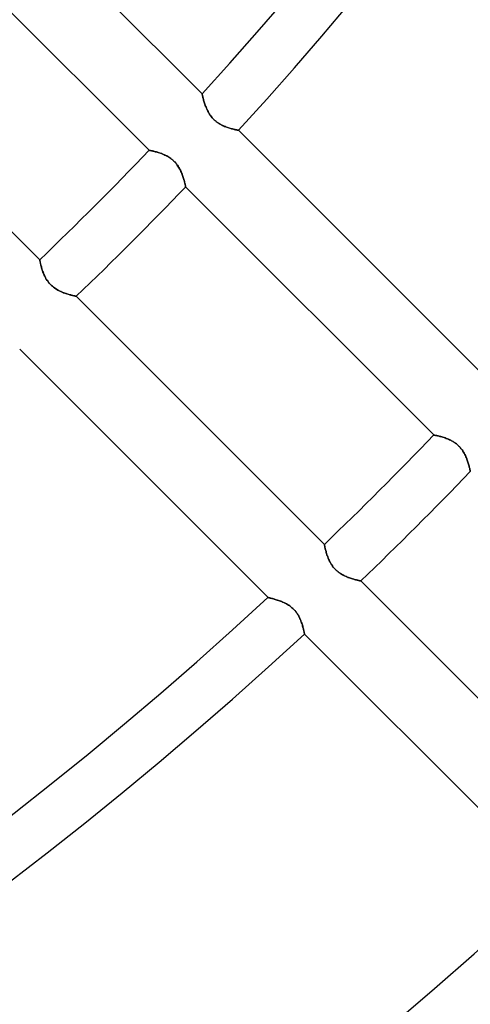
# Model space of a CAD drawing. Header units: millimetres. Extents: x -215 to 215, y -215 to 215.
# Tile 25 of 57: x 74 to 88, y -101 to -71. Entities that reach past the tile are written whole.
import ezdxf

# ---------------------------------------------------------------- set-up
doc = ezdxf.new("R2010")
doc.units = ezdxf.units.MM
doc.layers.add('MAIN-1', color=7, linetype='Continuous')
doc.layers.add('MAIN-2', color=7, linetype='Continuous')

msp = doc.modelspace()

# ---------------------------------------------------------------- linework, layer by layer
at = {"layer": 'MAIN-1'}
for p, q in [((79.837, -73.112), (72.207, -65.483)), ((70.588, -67.225), (78.211, -74.849)), ((74.849, -78.211), (67.225, -70.588)), ((79.837, -73.114), (79.837, -73.112)), ((79.838, -73.118), (79.837, -73.114)), ((79.84, -73.126), (79.838, -73.118)), ((79.842, -73.136), (79.84, -73.126)), ((79.845, -73.149), (79.842, -73.136)), ((79.848, -73.165), (79.845, -73.149)), ((79.853, -73.183), (79.848, -73.165)), ((79.857, -73.204), (79.853, -73.183)), ((79.863, -73.227), (79.857, -73.204)), ((79.869, -73.252), (79.863, -73.227)), ((79.876, -73.278), (79.869, -73.252)), ((79.884, -73.307), (79.876, -73.278)), ((79.893, -73.337), (79.884, -73.307)), ((79.902, -73.368), (79.893, -73.337)), ((79.912, -73.4), (79.902, -73.368)), ((79.924, -73.434), (79.912, -73.4)), ((79.936, -73.468), (79.924, -73.434)), ((79.949, -73.502), (79.936, -73.468)), ((79.963, -73.537), (79.949, -73.502)), ((79.978, -73.572), (79.963, -73.537)), ((79.994, -73.608), (79.978, -73.572)), ((80.011, -73.643), (79.994, -73.608)), ((80.03, -73.678), (80.011, -73.643)), ((80.051, -73.713), (80.03, -73.678)), ((80.073, -73.748), (80.051, -73.713)), ((80.096, -73.783), (80.073, -73.748)), ((80.122, -73.816), (80.096, -73.783)), ((80.149, -73.849), (80.122, -73.816)), ((80.177, -73.88), (80.149, -73.849)), ((80.206, -73.91), (80.177, -73.88)), ((80.237, -73.938), (80.206, -73.91)), ((80.27, -73.965), (80.237, -73.938)), ((80.303, -73.99), (80.27, -73.965)), ((80.337, -74.014), (80.303, -73.99)), ((80.372, -74.035), (80.337, -74.014)), ((80.407, -74.055), (80.372, -74.035)), ((80.442, -74.074), (80.407, -74.055)), ((80.477, -74.091), (80.442, -74.074)), ((80.512, -74.106), (80.477, -74.091)), ((80.547, -74.121), (80.512, -74.106)), ((80.581, -74.134), (80.547, -74.121)), ((80.615, -74.146), (80.581, -74.134)), ((80.648, -74.157), (80.615, -74.146)), ((80.681, -74.168), (80.648, -74.157)), ((80.712, -74.177), (80.681, -74.168)), ((80.743, -74.185), (80.712, -74.177)), ((80.772, -74.193), (80.743, -74.185)), ((80.8, -74.2), (80.772, -74.193)), ((80.825, -74.206), (80.8, -74.2)), ((80.849, -74.212), (80.825, -74.206)), ((80.871, -74.216), (80.849, -74.212)), ((80.891, -74.221), (80.871, -74.216)), ((80.909, -74.224), (80.891, -74.221)), ((80.924, -74.227), (80.909, -74.224)), ((80.936, -74.23), (80.924, -74.227)), ((80.946, -74.231), (80.936, -74.23)), ((80.953, -74.233), (80.946, -74.231)), ((80.957, -74.234), (80.953, -74.233)), ((80.958, -74.234), (80.957, -74.234)), ((88.586, -81.862), (80.958, -74.234)), ((78.211, -74.849), (78.212, -74.849)), ((78.212, -74.849), (78.217, -74.85)), ((78.217, -74.85), (78.224, -74.851)), ((78.224, -74.851), (78.234, -74.853)), ((78.234, -74.853), (78.247, -74.856)), ((78.247, -74.856), (78.262, -74.859)), ((78.262, -74.859), (78.28, -74.863)), ((78.28, -74.863), (78.3, -74.867)), ((78.3, -74.867), (78.322, -74.872)), ((78.322, -74.872), (78.346, -74.878)), ((78.346, -74.878), (78.372, -74.884)), ((78.372, -74.884), (78.4, -74.891)), ((78.4, -74.891), (78.43, -74.899)), ((78.43, -74.899), (78.46, -74.908)), ((78.46, -74.908), (78.492, -74.917)), ((78.492, -74.917), (78.525, -74.928)), ((78.525, -74.928), (78.558, -74.939)), ((78.558, -74.939), (78.592, -74.951)), ((78.592, -74.951), (78.627, -74.965)), ((78.627, -74.965), (78.661, -74.979)), ((78.661, -74.979), (78.696, -74.995)), ((78.696, -74.995), (78.731, -75.012)), ((78.731, -75.012), (78.767, -75.031)), ((78.767, -75.031), (78.802, -75.051)), ((78.802, -75.051), (78.836, -75.073)), ((78.836, -75.073), (78.871, -75.097)), ((78.871, -75.097), (78.904, -75.122)), ((78.904, -75.122), (78.936, -75.149)), ((78.936, -75.149), (78.967, -75.177)), ((78.967, -75.177), (78.997, -75.207)), ((78.997, -75.207), (79.025, -75.238)), ((79.025, -75.238), (79.052, -75.271)), ((79.052, -75.271), (79.077, -75.304)), ((79.077, -75.304), (79.101, -75.339)), ((79.101, -75.339), (79.122, -75.373)), ((79.122, -75.373), (79.143, -75.408)), ((79.143, -75.408), (79.161, -75.444)), ((79.161, -75.444), (79.179, -75.479)), ((79.179, -75.479), (79.195, -75.514)), ((79.195, -75.514), (79.21, -75.549)), ((79.21, -75.549), (79.224, -75.584)), ((79.224, -75.584), (79.236, -75.619)), ((79.236, -75.619), (79.248, -75.653)), ((79.248, -75.653), (79.259, -75.686)), ((79.259, -75.686), (79.269, -75.718)), ((79.269, -75.718), (79.278, -75.749)), ((79.278, -75.749), (79.286, -75.778)), ((79.286, -75.778), (79.294, -75.806)), ((79.294, -75.806), (79.301, -75.833)), ((79.301, -75.833), (79.307, -75.857)), ((79.307, -75.857), (79.312, -75.879)), ((79.312, -75.879), (79.317, -75.9)), ((79.317, -75.9), (79.321, -75.918)), ((79.321, -75.918), (79.324, -75.933)), ((79.324, -75.933), (79.327, -75.946)), ((79.327, -75.946), (79.329, -75.956)), ((79.329, -75.956), (79.331, -75.964)), ((79.331, -75.964), (79.332, -75.968)), ((79.332, -75.968), (79.332, -75.97)), ((79.332, -75.97), (86.955, -83.592)), ((74.849, -78.212), (74.849, -78.211)), ((74.85, -78.216), (74.849, -78.212)), ((74.851, -78.222), (74.85, -78.216)), ((74.853, -78.231), (74.851, -78.222)), ((74.855, -78.242), (74.853, -78.231)), ((74.858, -78.256), (74.855, -78.242)), ((74.861, -78.271), (74.858, -78.256)), ((74.865, -78.289), (74.861, -78.271)), ((74.869, -78.309), (74.865, -78.289)), ((74.874, -78.331), (74.869, -78.309)), ((74.879, -78.354), (74.874, -78.331)), ((74.886, -78.379), (74.879, -78.354)), ((74.892, -78.405), (74.886, -78.379)), ((74.9, -78.433), (74.892, -78.405)), ((74.908, -78.462), (74.9, -78.433)), ((74.917, -78.492), (74.908, -78.462)), ((74.927, -78.523), (74.917, -78.492)), ((74.938, -78.554), (74.927, -78.523)), ((74.949, -78.587), (74.938, -78.554)), ((74.962, -78.619), (74.949, -78.587)), ((74.975, -78.652), (74.962, -78.619)), ((74.99, -78.685), (74.975, -78.652)), ((75.006, -78.718), (74.99, -78.685)), ((75.022, -78.751), (75.006, -78.718)), ((75.041, -78.784), (75.022, -78.751)), ((75.06, -78.817), (75.041, -78.784)), ((75.081, -78.849), (75.06, -78.817)), ((75.104, -78.881), (75.081, -78.849)), ((75.128, -78.912), (75.104, -78.881)), ((75.154, -78.942), (75.128, -78.912)), ((75.181, -78.971), (75.154, -78.942)), ((75.209, -78.998), (75.181, -78.971)), ((75.238, -79.025), (75.209, -78.998)), ((75.268, -79.05), (75.238, -79.025)), ((75.3, -79.074), (75.268, -79.05)), ((75.332, -79.096), (75.3, -79.074)), ((75.364, -79.117), (75.332, -79.096)), ((75.397, -79.136), (75.364, -79.117)), ((75.43, -79.154), (75.397, -79.136)), ((75.463, -79.171), (75.43, -79.154)), ((75.496, -79.187), (75.463, -79.171)), ((75.529, -79.201), (75.496, -79.187)), ((75.561, -79.215), (75.529, -79.201)), ((75.593, -79.227), (75.561, -79.215)), ((75.625, -79.239), (75.593, -79.227)), ((75.657, -79.25), (75.625, -79.239)), ((75.687, -79.26), (75.657, -79.25)), ((75.717, -79.269), (75.687, -79.26)), ((75.746, -79.277), (75.717, -79.269)), ((75.774, -79.285), (75.746, -79.277)), ((75.8, -79.292), (75.774, -79.285)), ((75.825, -79.299), (75.8, -79.292)), ((75.849, -79.305), (75.825, -79.299)), ((75.871, -79.31), (75.849, -79.305)), ((75.89, -79.315), (75.871, -79.31)), ((75.908, -79.319), (75.89, -79.315)), ((75.924, -79.322), (75.908, -79.319)), ((75.938, -79.325), (75.924, -79.322)), ((75.949, -79.328), (75.938, -79.325)), ((75.958, -79.33), (75.949, -79.328)), ((75.964, -79.331), (75.958, -79.33)), ((75.968, -79.332), (75.964, -79.331)), ((75.97, -79.332), (75.968, -79.332)), ((83.592, -86.955), (75.97, -79.332)), ((74.234, -80.958), (81.862, -88.586)), ((86.955, -83.592), (86.956, -83.593)), ((86.956, -83.593), (86.961, -83.594)), ((86.961, -83.594), (86.968, -83.595)), ((86.968, -83.595), (86.978, -83.597)), ((86.978, -83.597), (86.99, -83.6)), ((86.99, -83.6), (87.006, -83.603)), ((87.006, -83.603), (87.024, -83.606)), ((87.024, -83.606), (87.044, -83.611)), ((87.044, -83.611), (87.066, -83.616)), ((87.066, -83.616), (87.09, -83.622)), ((87.09, -83.622), (87.116, -83.628)), ((87.116, -83.628), (87.144, -83.635)), ((87.144, -83.635), (87.174, -83.643)), ((87.174, -83.643), (87.204, -83.652)), ((87.204, -83.652), (87.236, -83.661)), ((87.236, -83.661), (87.269, -83.672)), ((87.269, -83.672), (87.302, -83.683)), ((87.302, -83.683), (87.336, -83.696)), ((87.336, -83.696), (87.371, -83.709)), ((87.371, -83.709), (87.405, -83.723)), ((87.405, -83.723), (87.44, -83.739)), ((87.44, -83.739), (87.475, -83.756)), ((87.475, -83.756), (87.511, -83.775)), ((87.511, -83.775), (87.546, -83.795)), ((87.546, -83.795), (87.58, -83.817)), ((87.58, -83.817), (87.615, -83.841)), ((87.615, -83.841), (87.648, -83.866)), ((87.648, -83.866), (87.68, -83.893)), ((87.68, -83.893), (87.711, -83.921)), ((87.711, -83.921), (87.741, -83.951)), ((87.741, -83.951), (87.769, -83.982)), ((87.769, -83.982), (87.796, -84.015)), ((87.796, -84.015), (87.821, -84.048)), ((87.821, -84.048), (87.845, -84.083)), ((87.845, -84.083), (87.867, -84.117)), ((87.867, -84.117), (87.887, -84.152)), ((87.887, -84.152), (87.906, -84.188)), ((87.906, -84.188), (87.923, -84.223)), ((87.923, -84.223), (87.939, -84.258)), ((87.939, -84.258), (87.954, -84.293)), ((87.954, -84.293), (87.968, -84.328)), ((87.968, -84.328), (87.98, -84.363)), ((87.98, -84.363), (87.992, -84.397)), ((87.992, -84.397), (88.003, -84.43)), ((88.003, -84.43), (88.013, -84.462)), ((88.013, -84.462), (88.022, -84.493)), ((88.022, -84.493), (88.03, -84.522)), ((88.03, -84.522), (88.038, -84.55)), ((88.038, -84.55), (88.045, -84.576)), ((88.045, -84.576), (88.051, -84.601)), ((88.051, -84.601), (88.056, -84.623)), ((88.056, -84.623), (88.061, -84.644)), ((88.061, -84.644), (88.065, -84.662)), ((88.065, -84.662), (88.068, -84.677)), ((88.068, -84.677), (88.071, -84.69)), ((88.071, -84.69), (88.073, -84.7)), ((88.073, -84.7), (88.074, -84.707)), ((88.074, -84.707), (88.075, -84.712)), ((88.075, -84.712), (88.076, -84.713)), ((83.593, -86.956), (83.592, -86.955)), ((83.594, -86.961), (83.593, -86.956)), ((83.595, -86.968), (83.594, -86.961)), ((83.597, -86.978), (83.595, -86.968)), ((83.6, -86.99), (83.597, -86.978)), ((83.603, -87.006), (83.6, -86.99)), ((83.606, -87.023), (83.603, -87.006)), ((83.611, -87.044), (83.606, -87.023)), ((83.616, -87.066), (83.611, -87.044)), ((83.622, -87.09), (83.616, -87.066)), ((83.628, -87.116), (83.622, -87.09)), ((83.635, -87.144), (83.628, -87.116)), ((83.643, -87.174), (83.635, -87.144)), ((83.652, -87.204), (83.643, -87.174)), ((83.662, -87.236), (83.652, -87.204)), ((83.672, -87.269), (83.662, -87.236)), ((83.684, -87.303), (83.672, -87.269)), ((83.696, -87.338), (83.684, -87.303)), ((83.71, -87.373), (83.696, -87.338)), ((83.724, -87.408), (83.71, -87.373)), ((83.74, -87.443), (83.724, -87.408)), ((83.758, -87.478), (83.74, -87.443)), ((83.777, -87.513), (83.758, -87.478)), ((83.797, -87.548), (83.777, -87.513)), ((83.819, -87.583), (83.797, -87.548)), ((83.843, -87.617), (83.819, -87.583)), ((83.868, -87.651), (83.843, -87.617)), ((83.895, -87.683), (83.868, -87.651)), ((83.924, -87.714), (83.895, -87.683)), ((83.954, -87.743), (83.924, -87.714)), ((83.985, -87.771), (83.954, -87.743)), ((84.017, -87.798), (83.985, -87.771)), ((84.051, -87.823), (84.017, -87.798)), ((84.085, -87.847), (84.051, -87.823)), ((84.12, -87.868), (84.085, -87.847)), ((84.155, -87.888), (84.12, -87.868)), ((84.191, -87.907), (84.155, -87.888)), ((84.226, -87.924), (84.191, -87.907)), ((84.261, -87.94), (84.226, -87.924)), ((84.296, -87.955), (84.261, -87.94)), ((84.33, -87.968), (84.296, -87.955)), ((84.364, -87.981), (84.33, -87.968)), ((84.398, -87.993), (84.364, -87.981)), ((84.431, -88.003), (84.398, -87.993)), ((84.462, -88.013), (84.431, -88.003)), ((84.493, -88.022), (84.462, -88.013)), ((84.523, -88.03), (84.493, -88.022)), ((84.551, -88.038), (84.523, -88.03)), ((84.577, -88.045), (84.551, -88.038)), ((84.601, -88.051), (84.577, -88.045)), ((84.624, -88.056), (84.601, -88.051)), ((84.644, -88.061), (84.624, -88.056)), ((84.662, -88.065), (84.644, -88.061)), ((84.677, -88.068), (84.662, -88.065)), ((84.69, -88.071), (84.677, -88.068)), ((84.7, -88.073), (84.69, -88.071)), ((84.708, -88.075), (84.7, -88.073)), ((84.712, -88.075), (84.708, -88.075)), ((84.713, -88.076), (84.712, -88.075)), ((92.336, -95.698), (84.713, -88.076)), ((81.862, -88.586), (81.863, -88.586)), ((81.863, -88.586), (81.868, -88.587)), ((81.868, -88.587), (81.875, -88.589)), ((81.875, -88.589), (81.885, -88.591)), ((81.885, -88.591), (81.898, -88.594)), ((81.898, -88.594), (81.914, -88.598)), ((81.914, -88.598), (81.932, -88.602)), ((81.932, -88.602), (81.952, -88.607)), ((81.952, -88.607), (81.975, -88.612)), ((81.975, -88.612), (81.999, -88.618)), ((81.999, -88.618), (82.026, -88.625)), ((82.026, -88.625), (82.054, -88.633)), ((82.054, -88.633), (82.084, -88.641)), ((82.084, -88.641), (82.115, -88.651)), ((82.115, -88.651), (82.147, -88.661)), ((82.147, -88.661), (82.18, -88.672)), ((82.18, -88.672), (82.214, -88.684)), ((82.214, -88.684), (82.248, -88.696)), ((82.248, -88.696), (82.283, -88.71)), ((82.283, -88.71), (82.318, -88.725)), ((82.318, -88.725), (82.354, -88.741)), ((82.354, -88.741), (82.389, -88.759)), ((82.389, -88.759), (82.425, -88.778)), ((82.425, -88.778), (82.46, -88.798)), ((82.46, -88.798), (82.495, -88.82)), ((82.495, -88.82), (82.53, -88.844)), ((82.53, -88.844), (82.564, -88.87)), ((82.564, -88.87), (82.597, -88.897)), ((82.597, -88.897), (82.628, -88.925)), ((82.628, -88.925), (82.659, -88.955)), ((82.659, -88.955), (82.687, -88.987)), ((82.687, -88.987), (82.715, -89.02)), ((82.715, -89.02), (82.74, -89.054)), ((82.74, -89.054), (82.764, -89.089)), ((82.764, -89.089), (82.786, -89.124)), ((82.786, -89.124), (82.806, -89.16)), ((82.806, -89.16), (82.825, -89.195)), ((82.825, -89.195), (82.842, -89.231)), ((82.842, -89.231), (82.858, -89.267)), ((82.858, -89.267), (82.872, -89.302)), ((82.872, -89.302), (82.885, -89.337)), ((82.885, -89.337), (82.897, -89.371)), ((82.897, -89.371), (82.908, -89.404)), ((82.908, -89.404), (82.918, -89.436)), ((82.918, -89.436), (82.928, -89.467)), ((82.928, -89.467), (82.936, -89.497)), ((82.936, -89.497), (82.943, -89.525)), ((82.943, -89.525), (82.95, -89.552)), ((82.95, -89.552), (82.956, -89.577)), ((82.956, -89.577), (82.961, -89.601)), ((82.961, -89.601), (82.966, -89.622)), ((82.966, -89.622), (82.97, -89.641)), ((82.97, -89.641), (82.974, -89.659)), ((82.974, -89.659), (82.977, -89.673)), ((82.977, -89.673), (82.979, -89.686)), ((82.979, -89.686), (82.981, -89.695)), ((82.981, -89.695), (82.982, -89.702)), ((82.982, -89.702), (82.983, -89.706)), ((82.983, -89.706), (82.983, -89.708)), ((82.983, -89.708), (90.61, -97.334))]:
    msp.add_line(p, q, dxfattribs=at)
for radius, start, end in [(108.255, 317.51747, 0), (109.841, 317.48109, 0), (108.255, 313.74156, 316.25845), (109.841, 313.75973, 316.24029), (120.618, 313.87059, 316.12942), (122.204, 313.88521, 316.11476), (120.618, 227.25932, 312.74072), (122.204, 227.22998, 312.77006), (132.982, 227.04915, 312.95083), (134.566, 227.02503, 312.975)]:
    msp.add_arc((0, 0), radius, start, end, dxfattribs=at)
msp.add_ellipse((144.651, 59.326), major_axis=(-96.891, 133.358), ratio=0.809017, start_param=1.999135, end_param=2.06722, dxfattribs=at)
at = {"layer": 'MAIN-2'}
for p, q in [((79.837, -73.112), (79.837, -73.113)), ((79.837, -73.113), (79.838, -73.117)), ((79.838, -73.117), (79.839, -73.124)), ((79.839, -73.124), (79.841, -73.133)), ((79.841, -73.133), (79.844, -73.144)), ((79.844, -73.144), (79.847, -73.158)), ((79.847, -73.158), (79.85, -73.174)), ((79.85, -73.174), (79.855, -73.192)), ((79.855, -73.192), (79.86, -73.212)), ((79.86, -73.212), (79.865, -73.234)), ((79.865, -73.234), (79.871, -73.258)), ((79.871, -73.258), (79.878, -73.283)), ((79.878, -73.283), (79.885, -73.31)), ((79.885, -73.31), (79.893, -73.338)), ((79.893, -73.338), (79.902, -73.367)), ((79.902, -73.367), (79.911, -73.397)), ((79.911, -73.397), (79.922, -73.428)), ((79.922, -73.428), (79.933, -73.46)), ((79.933, -73.46), (79.945, -73.492)), ((79.945, -73.492), (79.957, -73.524)), ((79.957, -73.524), (79.971, -73.557)), ((79.971, -73.557), (79.986, -73.59)), ((79.986, -73.59), (80.002, -73.623)), ((80.002, -73.623), (80.019, -73.657)), ((80.019, -73.657), (80.037, -73.69)), ((80.037, -73.69), (80.057, -73.723)), ((80.057, -73.723), (80.078, -73.756)), ((80.078, -73.756), (80.101, -73.789)), ((80.101, -73.789), (80.125, -73.82)), ((80.125, -73.82), (80.15, -73.851)), ((80.15, -73.851), (80.177, -73.88)), ((80.177, -73.88), (80.205, -73.908)), ((80.205, -73.908), (80.235, -73.935)), ((80.235, -73.935), (80.265, -73.961)), ((80.265, -73.961), (80.297, -73.986)), ((80.297, -73.986), (80.329, -74.008)), ((80.329, -74.008), (80.362, -74.029)), ((80.362, -74.029), (80.396, -74.049)), ((80.396, -74.049), (80.429, -74.067)), ((80.429, -74.067), (80.463, -74.084)), ((80.463, -74.084), (80.496, -74.1)), ((80.496, -74.1), (80.529, -74.114)), ((80.529, -74.114), (80.562, -74.127)), ((80.562, -74.127), (80.595, -74.139)), ((80.595, -74.139), (80.626, -74.15)), ((80.626, -74.15), (80.657, -74.16)), ((80.657, -74.16), (80.687, -74.17)), ((80.687, -74.17), (80.717, -74.178)), ((80.717, -74.178), (80.744, -74.186)), ((80.744, -74.186), (80.771, -74.193)), ((80.771, -74.193), (80.797, -74.199)), ((80.797, -74.199), (80.821, -74.205)), ((80.821, -74.205), (80.843, -74.21)), ((80.843, -74.21), (80.864, -74.215)), ((80.864, -74.215), (80.883, -74.219)), ((80.883, -74.219), (80.9, -74.222)), ((80.9, -74.222), (80.915, -74.226)), ((80.915, -74.226), (80.928, -74.228)), ((80.928, -74.228), (80.939, -74.23)), ((80.939, -74.23), (80.947, -74.232)), ((80.947, -74.232), (80.954, -74.233)), ((80.954, -74.233), (80.957, -74.234)), ((80.957, -74.234), (80.958, -74.234)), ((78.212, -74.849), (78.211, -74.849)), ((78.216, -74.85), (78.212, -74.849)), ((78.222, -74.851), (78.216, -74.85)), ((78.231, -74.853), (78.222, -74.851)), ((78.242, -74.855), (78.231, -74.853)), ((78.256, -74.858), (78.242, -74.855)), ((78.271, -74.861), (78.256, -74.858)), ((78.289, -74.865), (78.271, -74.861)), ((78.309, -74.869), (78.289, -74.865)), ((78.331, -74.874), (78.309, -74.869)), ((78.354, -74.879), (78.331, -74.874)), ((78.379, -74.886), (78.354, -74.879)), ((78.405, -74.892), (78.379, -74.886)), ((78.433, -74.9), (78.405, -74.892)), ((78.462, -74.908), (78.433, -74.9)), ((78.492, -74.917), (78.462, -74.908)), ((78.523, -74.927), (78.492, -74.917)), ((78.554, -74.938), (78.523, -74.927)), ((78.587, -74.949), (78.554, -74.938)), ((78.619, -74.962), (78.587, -74.949)), ((78.652, -74.975), (78.619, -74.962)), ((78.685, -74.99), (78.652, -74.975)), ((78.718, -75.006), (78.685, -74.99)), ((78.751, -75.022), (78.718, -75.006)), ((78.784, -75.041), (78.751, -75.022)), ((78.817, -75.06), (78.784, -75.041)), ((78.849, -75.081), (78.817, -75.06)), ((78.881, -75.104), (78.849, -75.081)), ((78.912, -75.128), (78.881, -75.104)), ((78.942, -75.154), (78.912, -75.128)), ((78.971, -75.181), (78.942, -75.154)), ((78.998, -75.209), (78.971, -75.181)), ((79.025, -75.238), (78.998, -75.209)), ((79.05, -75.268), (79.025, -75.238)), ((79.074, -75.3), (79.05, -75.268)), ((79.096, -75.332), (79.074, -75.3)), ((79.117, -75.364), (79.096, -75.332)), ((79.136, -75.397), (79.117, -75.364)), ((79.154, -75.43), (79.136, -75.397)), ((79.171, -75.463), (79.154, -75.43)), ((79.187, -75.496), (79.171, -75.463)), ((79.201, -75.529), (79.187, -75.496)), ((79.215, -75.561), (79.201, -75.529)), ((79.227, -75.593), (79.215, -75.561)), ((79.239, -75.625), (79.227, -75.593)), ((79.25, -75.657), (79.239, -75.625)), ((79.26, -75.687), (79.25, -75.657)), ((79.269, -75.717), (79.26, -75.687)), ((79.277, -75.746), (79.269, -75.717)), ((79.285, -75.774), (79.277, -75.746)), ((79.292, -75.8), (79.285, -75.774)), ((79.299, -75.825), (79.292, -75.8)), ((79.305, -75.849), (79.299, -75.825)), ((79.31, -75.871), (79.305, -75.849)), ((79.315, -75.89), (79.31, -75.871)), ((79.319, -75.908), (79.315, -75.89)), ((79.322, -75.924), (79.319, -75.908)), ((79.325, -75.938), (79.322, -75.924)), ((79.328, -75.949), (79.325, -75.938)), ((79.33, -75.958), (79.328, -75.949)), ((79.331, -75.964), (79.33, -75.958)), ((79.332, -75.968), (79.331, -75.964)), ((79.332, -75.97), (79.332, -75.968)), ((74.849, -78.211), (74.849, -78.212)), ((74.849, -78.212), (74.85, -78.217)), ((74.85, -78.217), (74.851, -78.224)), ((74.851, -78.224), (74.853, -78.234)), ((74.853, -78.234), (74.856, -78.247)), ((74.856, -78.247), (74.859, -78.262)), ((74.859, -78.262), (74.863, -78.28)), ((74.863, -78.28), (74.867, -78.3)), ((74.867, -78.3), (74.872, -78.322)), ((74.872, -78.322), (74.878, -78.346)), ((74.878, -78.346), (74.884, -78.372)), ((74.884, -78.372), (74.891, -78.4)), ((74.891, -78.4), (74.899, -78.43)), ((74.899, -78.43), (74.908, -78.46)), ((74.908, -78.46), (74.917, -78.492)), ((74.917, -78.492), (74.928, -78.525)), ((74.928, -78.525), (74.939, -78.558)), ((74.939, -78.558), (74.951, -78.592)), ((74.951, -78.592), (74.965, -78.627)), ((74.965, -78.627), (74.979, -78.661)), ((74.979, -78.661), (74.995, -78.696)), ((74.995, -78.696), (75.012, -78.731)), ((75.012, -78.731), (75.031, -78.767)), ((75.031, -78.767), (75.051, -78.802)), ((75.051, -78.802), (75.073, -78.836)), ((75.073, -78.836), (75.097, -78.871)), ((75.097, -78.871), (75.122, -78.904)), ((75.122, -78.904), (75.149, -78.936)), ((75.149, -78.936), (75.177, -78.967)), ((75.177, -78.967), (75.207, -78.997)), ((75.207, -78.997), (75.238, -79.025)), ((75.238, -79.025), (75.271, -79.052)), ((75.271, -79.052), (75.304, -79.077)), ((75.304, -79.077), (75.339, -79.101)), ((75.339, -79.101), (75.373, -79.122)), ((75.373, -79.122), (75.408, -79.143)), ((75.408, -79.143), (75.444, -79.161)), ((75.444, -79.161), (75.479, -79.179)), ((75.479, -79.179), (75.514, -79.195)), ((75.514, -79.195), (75.549, -79.21)), ((75.549, -79.21), (75.584, -79.224)), ((75.584, -79.224), (75.619, -79.236)), ((75.619, -79.236), (75.653, -79.248)), ((75.653, -79.248), (75.686, -79.259)), ((75.686, -79.259), (75.718, -79.269)), ((75.718, -79.269), (75.749, -79.278)), ((75.749, -79.278), (75.778, -79.286)), ((75.778, -79.286), (75.806, -79.294)), ((75.806, -79.294), (75.833, -79.301)), ((75.833, -79.301), (75.857, -79.307)), ((75.857, -79.307), (75.879, -79.312)), ((75.879, -79.312), (75.9, -79.317)), ((75.9, -79.317), (75.918, -79.321)), ((75.918, -79.321), (75.933, -79.324)), ((75.933, -79.324), (75.946, -79.327)), ((75.946, -79.327), (75.956, -79.329)), ((75.956, -79.329), (75.964, -79.331)), ((75.964, -79.331), (75.968, -79.332)), ((75.968, -79.332), (75.97, -79.332)), ((86.956, -83.593), (86.955, -83.592)), ((86.961, -83.594), (86.956, -83.593)), ((86.968, -83.595), (86.961, -83.594)), ((86.978, -83.597), (86.968, -83.595)), ((86.99, -83.6), (86.978, -83.597)), ((87.006, -83.603), (86.99, -83.6)), ((87.023, -83.606), (87.006, -83.603)), ((87.044, -83.611), (87.023, -83.606)), ((87.066, -83.616), (87.044, -83.611)), ((87.09, -83.622), (87.066, -83.616)), ((87.116, -83.628), (87.09, -83.622)), ((87.144, -83.635), (87.116, -83.628)), ((87.174, -83.643), (87.144, -83.635)), ((87.204, -83.652), (87.174, -83.643)), ((87.236, -83.662), (87.204, -83.652)), ((87.269, -83.672), (87.236, -83.662)), ((87.303, -83.684), (87.269, -83.672)), ((87.338, -83.696), (87.303, -83.684)), ((87.373, -83.71), (87.338, -83.696)), ((87.408, -83.724), (87.373, -83.71)), ((87.443, -83.74), (87.408, -83.724)), ((87.478, -83.758), (87.443, -83.74)), ((87.513, -83.777), (87.478, -83.758)), ((87.548, -83.797), (87.513, -83.777)), ((87.583, -83.819), (87.548, -83.797)), ((87.617, -83.843), (87.583, -83.819)), ((87.651, -83.868), (87.617, -83.843)), ((87.683, -83.895), (87.651, -83.868)), ((87.714, -83.924), (87.683, -83.895)), ((87.743, -83.954), (87.714, -83.924)), ((87.771, -83.985), (87.743, -83.954)), ((87.798, -84.017), (87.771, -83.985)), ((87.823, -84.051), (87.798, -84.017)), ((87.847, -84.085), (87.823, -84.051)), ((87.868, -84.12), (87.847, -84.085)), ((87.888, -84.155), (87.868, -84.12)), ((87.907, -84.191), (87.888, -84.155)), ((87.924, -84.226), (87.907, -84.191)), ((87.94, -84.261), (87.924, -84.226)), ((87.955, -84.296), (87.94, -84.261)), ((87.968, -84.33), (87.955, -84.296)), ((87.981, -84.364), (87.968, -84.33)), ((87.993, -84.398), (87.981, -84.364)), ((88.003, -84.431), (87.993, -84.398)), ((88.013, -84.462), (88.003, -84.431)), ((88.022, -84.493), (88.013, -84.462)), ((88.03, -84.523), (88.022, -84.493)), ((88.038, -84.551), (88.03, -84.523)), ((88.045, -84.577), (88.038, -84.551)), ((88.051, -84.601), (88.045, -84.577)), ((88.056, -84.624), (88.051, -84.601)), ((88.061, -84.644), (88.056, -84.624)), ((88.065, -84.662), (88.061, -84.644)), ((88.068, -84.677), (88.065, -84.662)), ((88.071, -84.69), (88.068, -84.677)), ((88.073, -84.7), (88.071, -84.69)), ((88.075, -84.708), (88.073, -84.7)), ((88.075, -84.712), (88.075, -84.708)), ((88.076, -84.713), (88.075, -84.712)), ((83.592, -86.955), (83.593, -86.956)), ((83.593, -86.956), (83.594, -86.961)), ((83.594, -86.961), (83.595, -86.968)), ((83.595, -86.968), (83.597, -86.978)), ((83.597, -86.978), (83.6, -86.99)), ((83.6, -86.99), (83.603, -87.006)), ((83.603, -87.006), (83.606, -87.024)), ((83.606, -87.024), (83.611, -87.044)), ((83.611, -87.044), (83.616, -87.066)), ((83.616, -87.066), (83.622, -87.09)), ((83.622, -87.09), (83.628, -87.116)), ((83.628, -87.116), (83.635, -87.144)), ((83.635, -87.144), (83.643, -87.174)), ((83.643, -87.174), (83.652, -87.204)), ((83.652, -87.204), (83.661, -87.236)), ((83.661, -87.236), (83.672, -87.269)), ((83.672, -87.269), (83.683, -87.302)), ((83.683, -87.302), (83.696, -87.336)), ((83.696, -87.336), (83.709, -87.371)), ((83.709, -87.371), (83.723, -87.405)), ((83.723, -87.405), (83.739, -87.44)), ((83.739, -87.44), (83.756, -87.475)), ((83.756, -87.475), (83.775, -87.511)), ((83.775, -87.511), (83.795, -87.546)), ((83.795, -87.546), (83.817, -87.58)), ((83.817, -87.58), (83.841, -87.615)), ((83.841, -87.615), (83.866, -87.648)), ((83.866, -87.648), (83.893, -87.68)), ((83.893, -87.68), (83.921, -87.711)), ((83.921, -87.711), (83.951, -87.741)), ((83.951, -87.741), (83.982, -87.769)), ((83.982, -87.769), (84.015, -87.796)), ((84.015, -87.796), (84.048, -87.821)), ((84.048, -87.821), (84.083, -87.845)), ((84.083, -87.845), (84.117, -87.867)), ((84.117, -87.867), (84.152, -87.887)), ((84.152, -87.887), (84.188, -87.906)), ((84.188, -87.906), (84.223, -87.923)), ((84.223, -87.923), (84.258, -87.939)), ((84.258, -87.939), (84.293, -87.954)), ((84.293, -87.954), (84.328, -87.968)), ((84.328, -87.968), (84.363, -87.98)), ((84.363, -87.98), (84.397, -87.992)), ((84.397, -87.992), (84.43, -88.003)), ((84.43, -88.003), (84.462, -88.013)), ((84.462, -88.013), (84.493, -88.022)), ((84.493, -88.022), (84.522, -88.03)), ((84.522, -88.03), (84.55, -88.038)), ((84.55, -88.038), (84.576, -88.045)), ((84.576, -88.045), (84.601, -88.051)), ((84.601, -88.051), (84.623, -88.056)), ((84.623, -88.056), (84.644, -88.061)), ((84.644, -88.061), (84.662, -88.065)), ((84.662, -88.065), (84.677, -88.068)), ((84.677, -88.068), (84.69, -88.071)), ((84.69, -88.071), (84.7, -88.073)), ((84.7, -88.073), (84.707, -88.074)), ((84.707, -88.074), (84.712, -88.075)), ((84.712, -88.075), (84.713, -88.076)), ((81.863, -88.586), (81.862, -88.586)), ((81.868, -88.587), (81.863, -88.586)), ((81.875, -88.589), (81.868, -88.587)), ((81.885, -88.591), (81.875, -88.589)), ((81.899, -88.594), (81.885, -88.591)), ((81.914, -88.598), (81.899, -88.594)), ((81.933, -88.602), (81.914, -88.598)), ((81.953, -88.607), (81.933, -88.602)), ((81.976, -88.612), (81.953, -88.607)), ((82.001, -88.619), (81.976, -88.612)), ((82.028, -88.626), (82.001, -88.619)), ((82.056, -88.633), (82.028, -88.626)), ((82.086, -88.642), (82.056, -88.633)), ((82.117, -88.651), (82.086, -88.642)), ((82.15, -88.662), (82.117, -88.651)), ((82.183, -88.673), (82.15, -88.662)), ((82.217, -88.685), (82.183, -88.673)), ((82.251, -88.698), (82.217, -88.685)), ((82.286, -88.712), (82.251, -88.698)), ((82.322, -88.727), (82.286, -88.712)), ((82.357, -88.743), (82.322, -88.727)), ((82.392, -88.76), (82.357, -88.743)), ((82.428, -88.779), (82.392, -88.76)), ((82.463, -88.8), (82.428, -88.779)), ((82.498, -88.822), (82.463, -88.8)), ((82.532, -88.845), (82.498, -88.822)), ((82.566, -88.871), (82.532, -88.845)), ((82.598, -88.898), (82.566, -88.871)), ((82.629, -88.926), (82.598, -88.898)), ((82.659, -88.956), (82.629, -88.926)), ((82.687, -88.987), (82.659, -88.956)), ((82.714, -89.019), (82.687, -88.987)), ((82.739, -89.052), (82.714, -89.019)), ((82.763, -89.087), (82.739, -89.052)), ((82.784, -89.121), (82.763, -89.087)), ((82.804, -89.156), (82.784, -89.121)), ((82.823, -89.191), (82.804, -89.156)), ((82.84, -89.226), (82.823, -89.191)), ((82.855, -89.261), (82.84, -89.226)), ((82.87, -89.296), (82.855, -89.261)), ((82.883, -89.33), (82.87, -89.296)), ((82.895, -89.364), (82.883, -89.33)), ((82.906, -89.397), (82.895, -89.364)), ((82.917, -89.43), (82.906, -89.397)), ((82.926, -89.462), (82.917, -89.43)), ((82.934, -89.492), (82.926, -89.462)), ((82.942, -89.521), (82.934, -89.492)), ((82.949, -89.549), (82.942, -89.521)), ((82.955, -89.575), (82.949, -89.549)), ((82.961, -89.599), (82.955, -89.575)), ((82.966, -89.621), (82.961, -89.599)), ((82.97, -89.64), (82.966, -89.621)), ((82.973, -89.658), (82.97, -89.64)), ((82.976, -89.673), (82.973, -89.658)), ((82.979, -89.685), (82.976, -89.673)), ((82.981, -89.695), (82.979, -89.685)), ((82.982, -89.702), (82.981, -89.695)), ((82.983, -89.706), (82.982, -89.702)), ((82.983, -89.708), (82.983, -89.706))]:
    msp.add_line(p, q, dxfattribs=at)
for radius, start in [(165, 179.99998), (159.5, 270.00002), (158.5, 270.00002)]:
    msp.add_arc((0, 0), radius, start, 0, dxfattribs=at)
msp.add_ellipse((144.176, 58.981), major_axis=(-96.891, 133.358), ratio=0.809017, start_param=1.73342, end_param=2.280953, dxfattribs=at)

doc.saveas('drawing.dxf')
